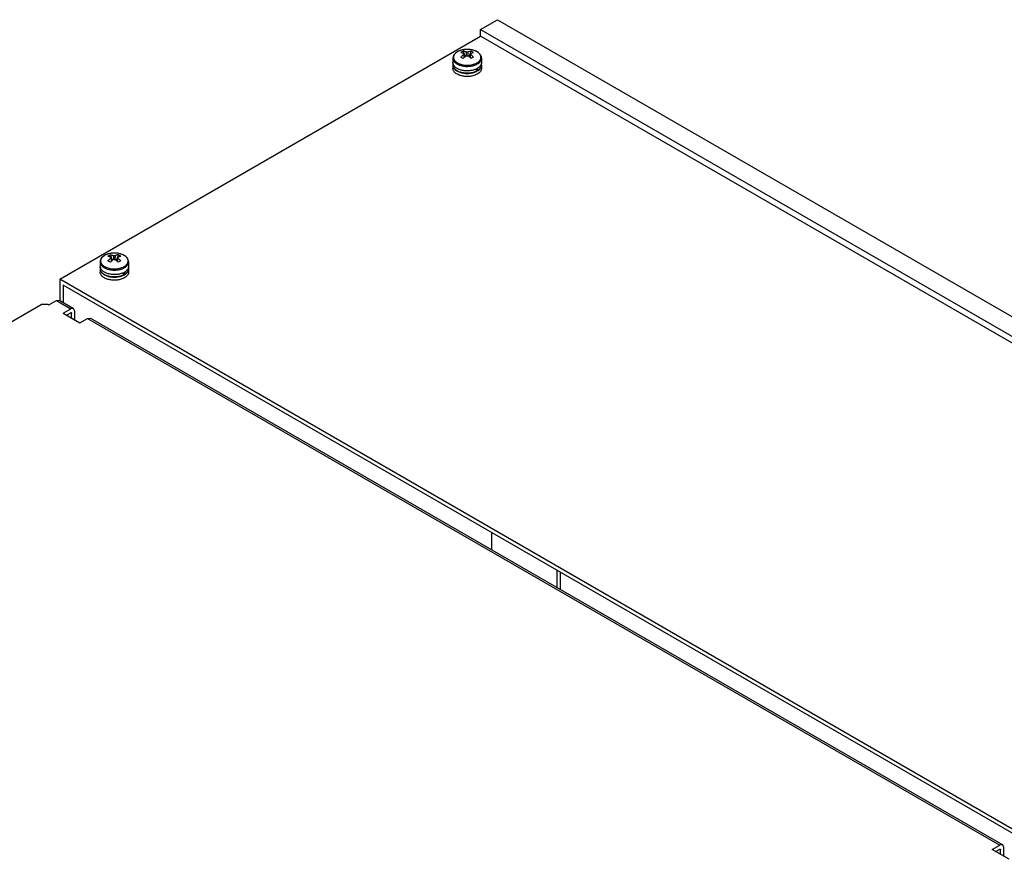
# Model space of a CAD drawing. Header units: millimetres. Extents: x 186 to 1445, y 622 to 1655.
# Tile 29 of 30: x 823 to 1237, y 1301 to 1655. Entities that reach past the tile are written whole.
import ezdxf

# ---------------------------------------------------------------- set-up
doc = ezdxf.new("R2010")
doc.units = ezdxf.units.MM
doc.header["$LTSCALE"] = 148.057049
doc.layers.get('0').update_dxf_attribs({"linetype": 'CONTINUOUS'})

msp = doc.modelspace()

# ---------------------------------------------------------------- linework, layer by layer
at = {"color": 7, "linetype": 'CONTINUOUS'}
for p, q in [((1016.76, 1650.61), (1023.89, 1654.72)), ((1023.89, 1654.72), (1444.62, 1411.82)), ((1016.76, 1647.72), (1016.76, 1650.61)), ((1016.76, 1650.61), (1437.49, 1407.7)), ((839.68, 1545.48), (1016.76, 1647.72)), ((1437.49, 1404.81), (1016.76, 1647.72)), ((1009.47, 1641.52), (1010.29, 1639.14)), ((1011.18, 1642.23), (1010.98, 1642.23)), ((1011.2, 1642.23), (1011.18, 1642.23)), ((1011.2, 1642.23), (1011.2, 1642.23)), ((1012.01, 1639.14), (1012.83, 1641.52)), ((1005.15, 1638.54), (1005.15, 1636.64)), ((1009.7, 1640.56), (1009.74, 1640.05)), ((1012.56, 1640.05), (1012.6, 1640.56)), ((1017.15, 1638.54), (1017.15, 1636.64)), ((1005.15, 1635.58), (1005.15, 1634.27)), ((1005.25, 1636.11), (1005.25, 1635.58)), ((1015.09, 1633.04), (1015.09, 1634.06)), ((1015.55, 1633.3), (1015.09, 1633.57)), ((1015.55, 1634.31), (1015.55, 1633.3)), ((1017.05, 1636.02), (1017.05, 1635.58)), ((1017.15, 1635.58), (1017.15, 1634.27)), ((860.97, 1555.79), (861.8, 1553.41)), ((861.21, 1554.82), (861.24, 1554.31)), ((862.69, 1556.5), (862.49, 1556.5)), ((862.71, 1556.5), (862.69, 1556.5)), ((862.71, 1556.5), (862.7, 1556.5)), ((863.52, 1553.41), (864.34, 1555.79)), ((864.07, 1554.31), (864.11, 1554.82)), ((856.66, 1552.8), (856.66, 1550.91)), ((856.76, 1550.38), (856.76, 1549.84)), ((868.56, 1550.29), (868.56, 1549.84)), ((868.66, 1552.8), (868.66, 1550.91)), ((856.66, 1549.84), (856.66, 1548.54)), ((866.59, 1547.31), (866.59, 1548.33)), ((867.05, 1547.57), (866.59, 1547.84)), ((867.05, 1548.58), (867.05, 1547.57)), ((868.66, 1549.84), (868.66, 1548.54)), ((839.68, 1545.48), (839.68, 1536.62)), ((1260.41, 1302.57), (839.68, 1545.48)), ((841.09, 1543.03), (841.09, 1535.71)), ((1258.99, 1301.76), (841.09, 1543.03)), ((575.93, 1387.08), (831.9, 1534.86)), ((834.73, 1534.86), (831.9, 1534.86)), ((834.73, 1534.86), (835.08, 1534.66)), ((835.08, 1534.66), (838.26, 1536.49)), ((838.26, 1536.49), (839.51, 1536.62)), ((838.26, 1536.49), (844.27, 1533.02)), ((839.51, 1536.62), (845.52, 1533.15)), ((841.09, 1531.19), (844.27, 1533.02)), ((841.09, 1531.19), (848.16, 1527.11)), ((842.51, 1530.37), (844.27, 1531.39)), ((845.52, 1533.15), (844.27, 1533.02)), ((844.27, 1531.39), (844.63, 1531.19)), ((844.63, 1529.15), (844.63, 1531.19)), ((846.04, 1532), (845.52, 1533.15)), ((846.04, 1528.33), (846.04, 1532)), ((848.16, 1527.11), (851.34, 1528.94)), ((851.34, 1528.94), (852.59, 1529.07)), ((851.34, 1528.94), (1235.31, 1307.27)), ((852.59, 1529.07), (1236.56, 1307.39)), ((1021.4, 1438.93), (1021.4, 1431.61)), ((1048.93, 1423.03), (1048.93, 1415.71)), ((1050.35, 1422.22), (1050.35, 1414.9)), ((1232.12, 1305.43), (1235.31, 1307.27)), ((1239.19, 1301.35), (1232.12, 1305.43)), ((1233.54, 1304.61), (1235.31, 1305.63)), ((1236.56, 1307.39), (1235.31, 1307.27)), ((1235.31, 1305.63), (1235.66, 1305.43)), ((1235.66, 1303.39), (1235.66, 1305.43)), ((1237.07, 1306.25), (1236.56, 1307.39)), ((1237.07, 1302.57), (1237.07, 1306.25))]:
    msp.add_line(p, q, dxfattribs=at)
for centre, radius, start, end in [((1009.76, 1636.59), 5.38, 119.9991, 120.579), ((1009.81, 1636.5), 5.48, 119.3949, 119.9989), ((1010.82, 1634.09), 8.11, 104.3967, 107.9856), ((1011.15, 1632.38), 9.85, 90.9742, 97.7632), ((1818.62, 1694.31), 809.66, 183.76546, 183.88495), ((1011.15, 1632.33), 9.89, 84.7582, 89.7112), ((187.82, 1695.41), 825.56, 356.1135, 356.2307), ((1011.22, 1632.91), 9.32, 78.5799, 84.8173), ((1009.96, 1635.4), 6.77, 59.9726, 64.847), ((1011.39, 1633.75), 8.46, 74.0829, 78.6053), ((1009.79, 1635.11), 7.1, 55.2689, 59.9908), ((1012.47, 1636.47), 5.52, 60.0039, 61.1174), ((999.19, 1621.82), 19.53, 59.9902, 61.6506), ((997.68, 1619.22), 22.53, 58.4642, 59.9745), ((1018.84, 1628.59), 13.59, 131.748, 133.6516), ((1654.09, 1685.93), 646.02, 184.07332, 184.19067), ((1018.57, 1628.89), 13.18, 131.5863, 131.7365), ((1003.73, 1628.89), 13.18, 48.2642, 48.414), ((367.81, 1686.01), 646.43, 355.80532, 355.92258), ((1003.53, 1628.67), 13.48, 46.3412, 48.2603), ((1007.29, 1635.55), 2.14, 164.9643, 165.2735), ((1012.14, 1639.9), 6.57, 292.3428, 296.9243), ((1012.31, 1639.56), 6.2, 296.95, 297.0986), ((1012.46, 1639.27), 5.86, 297.0654, 299.9882), ((861.27, 1550.86), 5.38, 119.9991, 120.579), ((861.32, 1550.77), 5.48, 119.3949, 119.9989), ((862.33, 1548.36), 8.11, 104.3967, 107.9856), ((1505.6, 1600.2), 646.02, 184.07332, 184.19067), ((862.65, 1546.65), 9.85, 90.9742, 97.7632), ((1670.13, 1608.58), 809.66, 183.76546, 183.88495), ((862.66, 1546.6), 9.89, 84.7582, 89.7112), ((39.33, 1609.68), 825.56, 356.1135, 356.2307), ((862.72, 1547.17), 9.32, 78.5799, 84.8173), ((219.31, 1600.28), 646.43, 355.80532, 355.92258), ((861.47, 1549.67), 6.77, 59.9726, 64.847), ((862.9, 1548.02), 8.46, 74.0829, 78.6053), ((861.3, 1549.38), 7.1, 55.2689, 59.9908), ((863.98, 1550.74), 5.52, 60.0039, 61.1174), ((858.8, 1549.82), 2.14, 164.9643, 165.2735), ((850.7, 1536.08), 19.53, 59.9902, 61.6506), ((849.19, 1533.49), 22.53, 58.4642, 59.9745), ((870.35, 1542.86), 13.59, 131.748, 133.6516), ((870.08, 1543.16), 13.18, 131.5863, 131.7365), ((855.24, 1543.16), 13.18, 48.2642, 48.414), ((855.04, 1542.94), 13.48, 46.3412, 48.2603), ((863.65, 1554.17), 6.57, 292.3428, 296.9243), ((863.81, 1553.83), 6.2, 296.95, 297.0986), ((863.97, 1553.54), 5.86, 297.0654, 299.9882)]:
    msp.add_arc(centre, radius, start, end, dxfattribs=at)
for points, knots in [([(1007.02, 1641.23), (1006.75, 1641.08), (1006.24, 1640.73), (1005.64, 1640.08), (1005.24, 1639.34), (1005.15, 1638.8), (1005.15, 1638.54)], [0, 0, 0, 0, 0.275684, 0.530292, 0.769184, 1, 1, 1, 1]), ([(1007.02, 1641.22), (1006.97, 1641.19), (1006.77, 1641.07), (1006.58, 1640.93), (1006.44, 1640.82)], [0, 0, 0, 0, 0.25792, 1, 1, 1, 1]), ([(1010.98, 1642.23), (1010.26, 1642.21), (1008.89, 1642.05), (1007.59, 1641.56), (1007.02, 1641.23)], [0, 0, 0, 0, 0.522043, 1, 1, 1, 1]), ([(1008.32, 1641.8), (1008.21, 1641.76), (1007.8, 1641.62), (1007.4, 1641.44), (1007.12, 1641.28)], [0, 0, 0, 0, 0.260154, 1, 1, 1, 1]), ([(1008.46, 1640.94), (1008.54, 1641), (1008.86, 1641.21), (1009.2, 1641.4), (1009.47, 1641.52)], [0, 0, 0, 0, 0.253179, 1, 1, 1, 1]), ([(1009.82, 1642.14), (1009.73, 1642.13), (1009.39, 1642.07), (1009.05, 1642), (1008.8, 1641.94)], [0, 0, 0, 0, 0.253661, 1, 1, 1, 1]), ([(1010.71, 1641.13), (1010.6, 1641.18), (1010.2, 1641.34), (1009.78, 1641.46), (1009.47, 1641.52)], [0, 0, 0, 0, 0.259932, 1, 1, 1, 1]), ([(1010.71, 1641.13), (1010.78, 1641.15), (1011.07, 1641.19), (1011.37, 1641.17), (1011.59, 1641.13)], [0, 0, 0, 0, 0.248583, 1, 1, 1, 1]), ([(1017.15, 1638.54), (1017.15, 1638.8), (1017.06, 1639.33), (1016.68, 1640.05), (1016.09, 1640.69), (1015.33, 1641.23), (1014.43, 1641.67), (1013.05, 1642.1), (1011.94, 1642.23), (1011.19, 1642.23)], [0, 0, 0, 0, 0.101225, 0.205874, 0.317187, 0.437492, 0.567489, 0.706258, 1, 1, 1, 1]), ([(1012.83, 1641.52), (1012.73, 1641.5), (1012.31, 1641.41), (1011.9, 1641.26), (1011.59, 1641.13)], [0, 0, 0, 0, 0.240489, 1, 1, 1, 1]), ([(1014.52, 1641.6), (1014.46, 1641.63), (1014.19, 1641.73), (1013.92, 1641.82), (1013.71, 1641.88)], [0, 0, 0, 0, 0.244431, 1, 1, 1, 1]), ([(1015.14, 1641.3), (1015.09, 1641.33), (1014.89, 1641.44), (1014.68, 1641.53), (1014.52, 1641.6)], [0, 0, 0, 0, 0.244082, 1, 1, 1, 1]), ([(1015.6, 1641.02), (1015.57, 1641.04), (1015.45, 1641.12), (1015.33, 1641.2), (1015.23, 1641.25)], [0, 0, 0, 0, 0.245407, 1, 1, 1, 1]), ([(1005.15, 1638.54), (1005.15, 1638.39), (1005.18, 1638.1), (1005.38, 1637.51), (1005.88, 1636.81), (1006.77, 1636.12), (1007.91, 1635.58), (1009.25, 1635.21), (1010.69, 1635.05), (1012.17, 1635.09), (1013.13, 1635.25), (1013.6, 1635.37)], [0, 0, 0, 0, 0.043145, 0.08758, 0.184117, 0.295306, 0.421716, 0.560605, 0.707203, 0.855689, 1, 1, 1, 1]), ([(1006.19, 1640.6), (1006.04, 1640.45), (1005.76, 1640.14), (1005.48, 1639.6), (1005.36, 1639.04), (1005.4, 1638.47), (1005.6, 1637.92), (1005.96, 1637.4), (1006.46, 1636.93), (1006.85, 1636.66), (1007.07, 1636.54)], [0, 0, 0, 0, 0.130418, 0.24988, 0.362335, 0.473289, 0.588622, 0.713168, 0.849915, 1, 1, 1, 1]), ([(1006.44, 1640.82), (1006.42, 1640.81), (1006.34, 1640.74), (1006.25, 1640.66), (1006.19, 1640.6)], [0, 0, 0, 0, 0.254314, 1, 1, 1, 1]), ([(1008.46, 1640.94), (1008.56, 1640.92), (1008.99, 1640.83), (1009.4, 1640.68), (1009.7, 1640.56)], [0, 0, 0, 0, 0.24049, 1, 1, 1, 1]), ([(1009.7, 1640.04), (1009.6, 1639.96), (1009.17, 1639.64), (1008.76, 1639.28), (1008.46, 1639)], [0, 0, 0, 0, 0.243674, 1, 1, 1, 1]), ([(1009.64, 1640.26), (1009.63, 1640.31), (1009.64, 1640.41), (1009.68, 1640.51), (1009.7, 1640.56)], [0, 0, 0, 0, 0.489889, 1, 1, 1, 1]), ([(1009.7, 1640.04), (1009.69, 1640.06), (1009.66, 1640.13), (1009.64, 1640.2), (1009.64, 1640.26)], [0, 0, 0, 0, 0.258574, 1, 1, 1, 1]), ([(1009.82, 1638.75), (1009.9, 1638.81), (1010.18, 1639.06), (1010.48, 1639.3), (1010.71, 1639.46)], [0, 0, 0, 0, 0.254605, 1, 1, 1, 1]), ([(1011.59, 1639.46), (1011.52, 1639.45), (1011.23, 1639.41), (1010.93, 1639.42), (1010.71, 1639.46)], [0, 0, 0, 0, 0.248583, 1, 1, 1, 1]), ([(1011.59, 1639.46), (1011.67, 1639.41), (1011.97, 1639.18), (1012.26, 1638.94), (1012.48, 1638.75)], [0, 0, 0, 0, 0.245334, 1, 1, 1, 1]), ([(1012.6, 1640.56), (1012.7, 1640.6), (1013.11, 1640.76), (1013.52, 1640.88), (1013.84, 1640.94)], [0, 0, 0, 0, 0.259932, 1, 1, 1, 1]), ([(1012.6, 1640.56), (1012.62, 1640.51), (1012.66, 1640.41), (1012.67, 1640.31), (1012.66, 1640.26)], [0, 0, 0, 0, 0.510111, 1, 1, 1, 1]), ([(1012.66, 1640.26), (1012.66, 1640.24), (1012.65, 1640.16), (1012.62, 1640.09), (1012.6, 1640.04)], [0, 0, 0, 0, 0.244104, 1, 1, 1, 1]), ([(1013.84, 1639), (1013.74, 1639.09), (1013.34, 1639.46), (1012.92, 1639.8), (1012.6, 1640.04)], [0, 0, 0, 0, 0.256196, 1, 1, 1, 1]), ([(1013.84, 1639), (1013.76, 1638.95), (1013.42, 1638.77), (1013.08, 1638.57), (1012.83, 1638.42)], [0, 0, 0, 0, 0.24084, 1, 1, 1, 1]), ([(1015.23, 1636.54), (1015.47, 1636.68), (1015.91, 1636.97), (1016.44, 1637.51), (1016.79, 1638.1), (1016.95, 1638.73), (1016.9, 1639.37), (1016.64, 1639.98), (1016.2, 1640.55), (1015.82, 1640.87), (1015.6, 1641.02)], [0, 0, 0, 0, 0.147164, 0.279757, 0.399535, 0.510841, 0.620249, 0.734911, 0.860464, 1, 1, 1, 1]), ([(1015.39, 1636.09), (1015.66, 1636.24), (1016.13, 1636.57), (1016.7, 1637.17), (1017.07, 1637.83), (1017.15, 1638.31), (1017.15, 1638.54)], [0, 0, 0, 0, 0.289809, 0.549048, 0.782229, 1, 1, 1, 1]), ([(1005.22, 1636.11), (1005.21, 1636.15), (1005.17, 1636.33), (1005.15, 1636.5), (1005.15, 1636.64)], [0, 0, 0, 0, 0.252755, 1, 1, 1, 1]), ([(1005.22, 1636.1), (1005.21, 1636.05), (1005.17, 1635.88), (1005.15, 1635.71), (1005.15, 1635.58)], [0, 0, 0, 0, 0.252686, 1, 1, 1, 1]), ([(1005.15, 1635.58), (1005.15, 1635.41), (1005.2, 1635.05), (1005.4, 1634.55), (1005.72, 1634.07), (1006.34, 1633.45), (1007.38, 1632.82), (1008.88, 1632.32), (1010.57, 1632.08), (1012.3, 1632.13), (1013.94, 1632.46), (1014.95, 1632.87), (1015.39, 1633.13)], [0, 0, 0, 0, 0.04286, 0.087488, 0.135322, 0.187287, 0.304552, 0.438223, 0.58257, 0.729726, 0.87132, 1, 1, 1, 1]), ([(1015.39, 1631.82), (1014.95, 1631.56), (1013.94, 1631.15), (1012.3, 1630.82), (1010.57, 1630.77), (1008.88, 1631.01), (1007.38, 1631.51), (1006.34, 1632.15), (1005.72, 1632.76), (1005.4, 1633.24), (1005.2, 1633.75), (1005.15, 1634.1), (1005.15, 1634.27)], [0, 0, 0, 0, 0.12868, 0.270273, 0.41743, 0.561777, 0.695448, 0.812714, 0.864678, 0.912512, 0.957141, 1, 1, 1, 1]), ([(1014.64, 1633.82), (1014.2, 1633.64), (1013.27, 1633.36), (1011.81, 1633.16), (1010.3, 1633.17), (1008.84, 1633.4), (1007.53, 1633.83), (1006.43, 1634.44), (1005.62, 1635.19), (1005.3, 1635.81), (1005.22, 1636.11)], [0, 0, 0, 0, 0.132882, 0.274257, 0.418316, 0.55889, 0.690281, 0.808162, 0.910696, 1, 1, 1, 1]), ([(1015.09, 1633.04), (1014.64, 1632.81), (1013.65, 1632.44), (1012.05, 1632.16), (1010.38, 1632.15), (1008.77, 1632.41), (1007.35, 1632.91), (1006.36, 1633.53), (1005.79, 1634.13), (1005.48, 1634.59), (1005.29, 1635.08), (1005.25, 1635.41), (1005.25, 1635.58)], [0, 0, 0, 0, 0.131319, 0.274209, 0.421408, 0.564912, 0.697351, 0.813503, 0.865076, 0.912663, 0.957177, 1, 1, 1, 1]), ([(1007.07, 1636.54), (1007.35, 1636.38), (1007.96, 1636.09), (1009.31, 1635.68), (1011.15, 1635.48), (1012.99, 1635.68), (1014.34, 1636.09), (1014.95, 1636.38), (1015.23, 1636.54)], [0, 0, 0, 0, 0.114273, 0.237563, 0.500037, 0.762489, 0.885757, 1, 1, 1, 1]), ([(1013.6, 1635.37), (1013.77, 1635.42), (1014.38, 1635.6), (1014.98, 1635.85), (1015.39, 1636.09)], [0, 0, 0, 0, 0.263303, 1, 1, 1, 1]), ([(1017.05, 1636.02), (1017, 1635.84), (1016.83, 1635.49), (1016.47, 1635), (1015.98, 1634.56), (1015.6, 1634.31), (1015.39, 1634.19)], [0, 0, 0, 0, 0.220449, 0.458342, 0.717721, 1, 1, 1, 1]), ([(1015.39, 1633.13), (1015.66, 1633.28), (1016.13, 1633.61), (1016.7, 1634.21), (1017.07, 1634.87), (1017.15, 1635.35), (1017.15, 1635.58)], [0, 0, 0, 0, 0.289807, 0.54905, 0.782228, 1, 1, 1, 1]), ([(1017.15, 1634.27), (1017.15, 1634.04), (1017.07, 1633.56), (1016.7, 1632.9), (1016.13, 1632.3), (1015.66, 1631.97), (1015.39, 1631.82)], [0, 0, 0, 0, 0.217771, 0.450949, 0.710192, 1, 1, 1, 1]), ([(1017.05, 1635.58), (1017.05, 1635.37), (1016.98, 1634.93), (1016.67, 1634.32), (1016.19, 1633.76), (1015.77, 1633.45), (1015.55, 1633.3)], [0, 0, 0, 0, 0.220847, 0.455357, 0.713451, 1, 1, 1, 1]), ([(1017.15, 1636.64), (1017.15, 1636.59), (1017.14, 1636.38), (1017.1, 1636.17), (1017.05, 1636.02)], [0, 0, 0, 0, 0.247894, 1, 1, 1, 1]), ([(1017.15, 1635.58), (1017.15, 1635.62), (1017.14, 1635.81), (1017.11, 1635.99), (1017.07, 1636.13)], [0, 0, 0, 0, 0.248316, 1, 1, 1, 1]), ([(858.53, 1555.5), (858.25, 1555.34), (857.75, 1555), (857.15, 1554.35), (856.75, 1553.61), (856.66, 1553.07), (856.66, 1552.8)], [0, 0, 0, 0, 0.275684, 0.530292, 0.769184, 1, 1, 1, 1]), ([(857.7, 1554.87), (857.55, 1554.72), (857.27, 1554.41), (856.99, 1553.87), (856.86, 1553.31), (856.91, 1552.74), (857.11, 1552.19), (857.47, 1551.67), (857.97, 1551.2), (858.36, 1550.93), (858.58, 1550.81)], [0, 0, 0, 0, 0.130418, 0.24988, 0.362335, 0.473289, 0.588622, 0.713168, 0.849915, 1, 1, 1, 1]), ([(857.95, 1555.09), (857.93, 1555.08), (857.84, 1555), (857.76, 1554.93), (857.7, 1554.87)], [0, 0, 0, 0, 0.254314, 1, 1, 1, 1]), ([(858.53, 1555.49), (858.48, 1555.46), (858.28, 1555.34), (858.09, 1555.2), (857.95, 1555.09)], [0, 0, 0, 0, 0.25792, 1, 1, 1, 1]), ([(862.49, 1556.5), (861.77, 1556.48), (860.4, 1556.32), (859.09, 1555.83), (858.53, 1555.5)], [0, 0, 0, 0, 0.522043, 1, 1, 1, 1]), ([(859.82, 1556.07), (859.72, 1556.03), (859.31, 1555.89), (858.91, 1555.71), (858.63, 1555.55)], [0, 0, 0, 0, 0.260154, 1, 1, 1, 1]), ([(859.97, 1555.21), (860.05, 1555.27), (860.37, 1555.48), (860.71, 1555.67), (860.97, 1555.79)], [0, 0, 0, 0, 0.253179, 1, 1, 1, 1]), ([(859.97, 1555.21), (860.07, 1555.19), (860.49, 1555.09), (860.91, 1554.95), (861.21, 1554.82)], [0, 0, 0, 0, 0.24049, 1, 1, 1, 1]), ([(861.21, 1554.31), (861.1, 1554.23), (860.67, 1553.91), (860.27, 1553.55), (859.97, 1553.27)], [0, 0, 0, 0, 0.243674, 1, 1, 1, 1]), ([(861.32, 1556.41), (861.24, 1556.39), (860.9, 1556.34), (860.56, 1556.27), (860.31, 1556.21)], [0, 0, 0, 0, 0.253661, 1, 1, 1, 1]), ([(862.21, 1555.4), (862.11, 1555.45), (861.71, 1555.61), (861.29, 1555.73), (860.97, 1555.79)], [0, 0, 0, 0, 0.259932, 1, 1, 1, 1]), ([(861.15, 1554.52), (861.14, 1554.57), (861.15, 1554.68), (861.19, 1554.78), (861.21, 1554.82)], [0, 0, 0, 0, 0.489889, 1, 1, 1, 1]), ([(861.21, 1554.31), (861.2, 1554.33), (861.17, 1554.4), (861.15, 1554.47), (861.15, 1554.52)], [0, 0, 0, 0, 0.258574, 1, 1, 1, 1]), ([(862.21, 1555.4), (862.29, 1555.42), (862.58, 1555.45), (862.88, 1555.44), (863.1, 1555.4)], [0, 0, 0, 0, 0.248583, 1, 1, 1, 1]), ([(868.66, 1552.8), (868.66, 1553.06), (868.57, 1553.59), (868.19, 1554.32), (867.6, 1554.96), (866.84, 1555.5), (865.94, 1555.94), (864.56, 1556.37), (863.45, 1556.49), (862.7, 1556.5)], [0, 0, 0, 0, 0.101225, 0.205874, 0.317187, 0.437492, 0.567489, 0.706258, 1, 1, 1, 1]), ([(864.34, 1555.79), (864.24, 1555.77), (863.82, 1555.67), (863.41, 1555.53), (863.1, 1555.4)], [0, 0, 0, 0, 0.240489, 1, 1, 1, 1]), ([(864.11, 1554.82), (864.21, 1554.87), (864.61, 1555.03), (865.03, 1555.15), (865.35, 1555.21)], [0, 0, 0, 0, 0.259932, 1, 1, 1, 1]), ([(864.11, 1554.82), (864.13, 1554.78), (864.17, 1554.68), (864.18, 1554.57), (864.17, 1554.52)], [0, 0, 0, 0, 0.510111, 1, 1, 1, 1]), ([(864.17, 1554.52), (864.17, 1554.51), (864.16, 1554.43), (864.13, 1554.36), (864.11, 1554.31)], [0, 0, 0, 0, 0.244104, 1, 1, 1, 1]), ([(865.35, 1553.27), (865.25, 1553.36), (864.85, 1553.73), (864.43, 1554.07), (864.11, 1554.31)], [0, 0, 0, 0, 0.256196, 1, 1, 1, 1]), ([(866.03, 1555.87), (865.97, 1555.9), (865.7, 1556), (865.43, 1556.09), (865.22, 1556.15)], [0, 0, 0, 0, 0.244431, 1, 1, 1, 1]), ([(866.65, 1555.57), (866.6, 1555.6), (866.4, 1555.71), (866.19, 1555.8), (866.03, 1555.87)], [0, 0, 0, 0, 0.244082, 1, 1, 1, 1]), ([(867.11, 1555.28), (867.08, 1555.3), (866.96, 1555.39), (866.84, 1555.47), (866.74, 1555.52)], [0, 0, 0, 0, 0.245407, 1, 1, 1, 1]), ([(866.74, 1550.81), (866.98, 1550.95), (867.41, 1551.24), (867.94, 1551.78), (868.3, 1552.37), (868.46, 1553), (868.41, 1553.64), (868.15, 1554.25), (867.71, 1554.81), (867.33, 1555.13), (867.11, 1555.28)], [0, 0, 0, 0, 0.147164, 0.279757, 0.399535, 0.510841, 0.620249, 0.734911, 0.860464, 1, 1, 1, 1]), ([(856.66, 1552.8), (856.66, 1552.66), (856.69, 1552.37), (856.89, 1551.78), (857.38, 1551.08), (858.28, 1550.39), (859.42, 1549.85), (860.76, 1549.48), (862.2, 1549.32), (863.67, 1549.36), (864.64, 1549.52), (865.11, 1549.64)], [0, 0, 0, 0, 0.043145, 0.08758, 0.184117, 0.295306, 0.421716, 0.560605, 0.707203, 0.855689, 1, 1, 1, 1]), ([(856.73, 1550.38), (856.72, 1550.42), (856.68, 1550.6), (856.66, 1550.77), (856.66, 1550.91)], [0, 0, 0, 0, 0.252755, 1, 1, 1, 1]), ([(856.73, 1550.36), (856.71, 1550.32), (856.68, 1550.15), (856.66, 1549.98), (856.66, 1549.84)], [0, 0, 0, 0, 0.252686, 1, 1, 1, 1]), ([(866.15, 1548.09), (865.71, 1547.91), (864.78, 1547.63), (863.31, 1547.43), (861.81, 1547.44), (860.35, 1547.67), (859.04, 1548.1), (857.94, 1548.71), (857.13, 1549.46), (856.81, 1550.08), (856.73, 1550.38)], [0, 0, 0, 0, 0.132882, 0.274257, 0.418316, 0.55889, 0.690281, 0.808162, 0.910696, 1, 1, 1, 1]), ([(858.58, 1550.81), (858.86, 1550.65), (859.47, 1550.36), (860.82, 1549.95), (862.66, 1549.75), (864.5, 1549.95), (865.85, 1550.36), (866.46, 1550.65), (866.74, 1550.81)], [0, 0, 0, 0, 0.114273, 0.237563, 0.500037, 0.762489, 0.885757, 1, 1, 1, 1]), ([(861.33, 1553.02), (861.4, 1553.08), (861.69, 1553.33), (861.99, 1553.56), (862.21, 1553.73)], [0, 0, 0, 0, 0.254605, 1, 1, 1, 1]), ([(863.1, 1553.73), (863.03, 1553.72), (862.74, 1553.68), (862.43, 1553.69), (862.21, 1553.73)], [0, 0, 0, 0, 0.248583, 1, 1, 1, 1]), ([(863.1, 1553.73), (863.18, 1553.68), (863.48, 1553.45), (863.77, 1553.21), (863.99, 1553.02)], [0, 0, 0, 0, 0.245334, 1, 1, 1, 1]), ([(865.35, 1553.27), (865.27, 1553.22), (864.93, 1553.04), (864.59, 1552.84), (864.34, 1552.69)], [0, 0, 0, 0, 0.24084, 1, 1, 1, 1]), ([(865.11, 1549.64), (865.27, 1549.69), (865.89, 1549.86), (866.49, 1550.12), (866.9, 1550.36)], [0, 0, 0, 0, 0.263303, 1, 1, 1, 1]), ([(866.9, 1550.36), (867.16, 1550.51), (867.64, 1550.84), (868.21, 1551.44), (868.57, 1552.1), (868.66, 1552.58), (868.66, 1552.8)], [0, 0, 0, 0, 0.289809, 0.549048, 0.782229, 1, 1, 1, 1]), ([(868.56, 1550.29), (868.51, 1550.11), (868.34, 1549.76), (867.97, 1549.27), (867.49, 1548.83), (867.11, 1548.58), (866.9, 1548.46)], [0, 0, 0, 0, 0.220449, 0.458342, 0.717721, 1, 1, 1, 1]), ([(868.66, 1550.91), (868.66, 1550.85), (868.65, 1550.64), (868.61, 1550.44), (868.56, 1550.29)], [0, 0, 0, 0, 0.247894, 1, 1, 1, 1]), ([(868.66, 1549.84), (868.66, 1549.89), (868.65, 1550.08), (868.62, 1550.26), (868.58, 1550.4)], [0, 0, 0, 0, 0.248316, 1, 1, 1, 1]), ([(856.66, 1549.84), (856.66, 1549.67), (856.7, 1549.32), (856.9, 1548.82), (857.23, 1548.34), (857.84, 1547.72), (858.89, 1547.09), (860.39, 1546.58), (862.08, 1546.35), (863.81, 1546.4), (865.45, 1546.72), (866.46, 1547.14), (866.9, 1547.4)], [0, 0, 0, 0, 0.04286, 0.087488, 0.135322, 0.187287, 0.304552, 0.438223, 0.58257, 0.729726, 0.87132, 1, 1, 1, 1]), ([(866.9, 1546.09), (866.46, 1545.83), (865.45, 1545.42), (863.81, 1545.09), (862.08, 1545.04), (860.39, 1545.28), (858.89, 1545.78), (857.84, 1546.42), (857.23, 1547.03), (856.9, 1547.51), (856.7, 1548.02), (856.66, 1548.37), (856.66, 1548.54)], [0, 0, 0, 0, 0.12868, 0.270273, 0.41743, 0.561777, 0.695448, 0.812714, 0.864678, 0.912512, 0.957141, 1, 1, 1, 1]), ([(866.59, 1547.31), (866.15, 1547.08), (865.15, 1546.71), (863.56, 1546.43), (861.89, 1546.42), (860.28, 1546.68), (858.86, 1547.18), (857.87, 1547.8), (857.29, 1548.4), (856.99, 1548.86), (856.8, 1549.34), (856.76, 1549.68), (856.76, 1549.84)], [0, 0, 0, 0, 0.131319, 0.274209, 0.421408, 0.564912, 0.697351, 0.813503, 0.865076, 0.912663, 0.957177, 1, 1, 1, 1]), ([(866.9, 1547.4), (867.16, 1547.55), (867.64, 1547.88), (868.21, 1548.48), (868.57, 1549.14), (868.66, 1549.62), (868.66, 1549.84)], [0, 0, 0, 0, 0.289807, 0.54905, 0.782228, 1, 1, 1, 1]), ([(868.66, 1548.54), (868.66, 1548.31), (868.57, 1547.83), (868.21, 1547.17), (867.64, 1546.57), (867.16, 1546.24), (866.9, 1546.09)], [0, 0, 0, 0, 0.217771, 0.450949, 0.710192, 1, 1, 1, 1]), ([(868.56, 1549.84), (868.56, 1549.64), (868.49, 1549.2), (868.18, 1548.59), (867.69, 1548.03), (867.28, 1547.72), (867.05, 1547.57)], [0, 0, 0, 0, 0.220847, 0.455357, 0.713451, 1, 1, 1, 1])]:
    msp.add_open_spline(points, degree=3, knots=knots, dxfattribs=at)
for points in [[(1009.74, 1640.05), (1009.76, 1639.61), (1009.79, 1639.18), (1009.82, 1638.75)], [(1012.48, 1638.75), (1012.51, 1639.18), (1012.54, 1639.61), (1012.56, 1640.05)], [(861.24, 1554.31), (861.27, 1553.88), (861.3, 1553.45), (861.33, 1553.02)], [(863.99, 1553.02), (864.01, 1553.45), (864.04, 1553.88), (864.07, 1554.31)], [(844.27, 1531.39), (844.35, 1531.43), (844.45, 1531.46), (844.52, 1531.42)], [(844.52, 1531.42), (844.6, 1531.37), (844.63, 1531.27), (844.63, 1531.19)], [(1235.31, 1305.63), (1235.38, 1305.68), (1235.48, 1305.7), (1235.56, 1305.66)], [(1235.56, 1305.66), (1235.63, 1305.62), (1235.66, 1305.51), (1235.66, 1305.43)]]:
    msp.add_open_spline(points, degree=3, dxfattribs=at)

doc.saveas('drawing.dxf')
